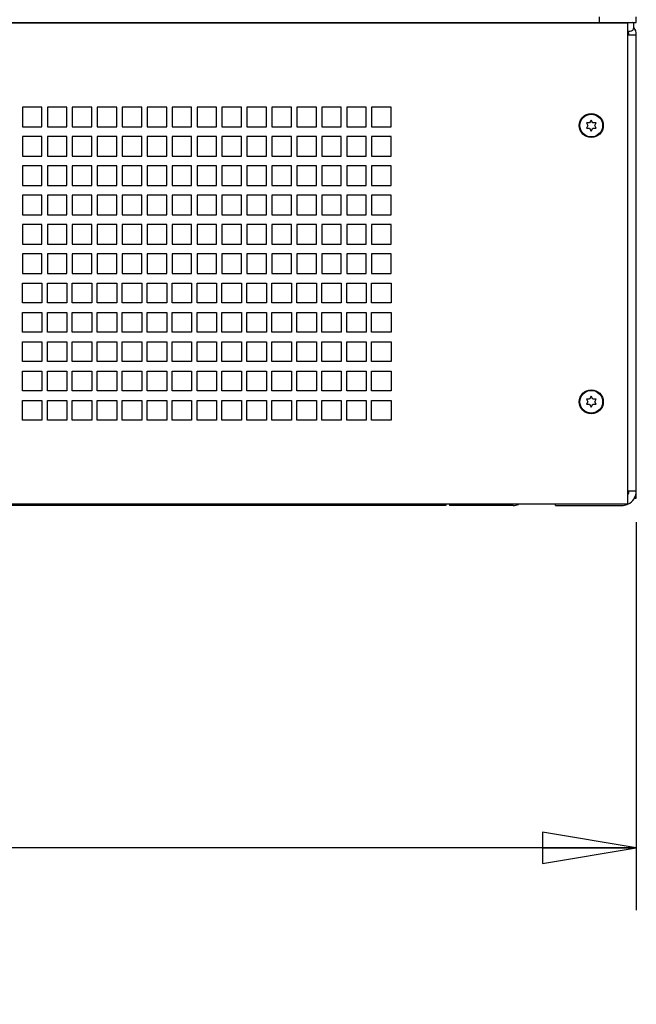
# Paper-space layout 'SUBMITTAL_E2H_2_1' of a CAD drawing. Header units: millimetres. Extents: x 0 to 841, y 0 to 594.
# Tile 19 of 67: x 169 to 200, y 272 to 322. Entities that reach past the tile are written whole.
import ezdxf

# ---------------------------------------------------------------- set-up
doc = ezdxf.new("R2010")
doc.units = ezdxf.units.MM
doc.header["$LTSCALE"] = 46.255
doc.layers.get('0').update_dxf_attribs({"linetype": 'CONTINUOUS'})
for name, color, linetype in [('002___PRT_ALL_AXES', 7, 'CONTINUOUS'), ('CHAMFERS', 7, 'CONTINUOUS'), ('ROUNDS', 7, 'CONTINUOUS')]:
    doc.layers.add(name, color=color, linetype=linetype)
doc.styles.get("Standard").update_dxf_attribs({"font": 'txt', "width": 0.725})
doc.dimstyles.new('DIMSTYLE_1', dxfattribs={"dimtxt": 3.5, "dimasz": 4.8, "dimexe": 3.2, "dimexo": 1.6, "dimgap": 1.75, "dimtad": 0, "dimtih": 1, "dimtoh": 1, "dimdec": 1, "dimzin": 0, "dimdsep": 46, "dimtxsty": 'STANDARD', "dimblk": 'CLOSED', "dimblk1": 'CLOSED', "dimblk2": 'CLOSED', "dimcen": 0.09, "dimadec": 0, "dimazin": 0, "dimtp": 0.4, "dimtm": 0.4, "dimtfac": 1, "dimtdec": 1, "dimtofl": 0, "dimtmove": 0, "dimatfit": 3, "dimldrblk": 'CLOSED', "dimfxl": 1, "dimtolj": 1, "dimtzin": 0, "dimarcsym": 0})

# ---------------------------------------------------------------- blocks, each defined once
blk = doc.blocks.new('_CLOSED')
at = {"color": 0, "linetype": 'BYBLOCK'}
for p, q in [((0, 0), (-1, 0.167)), ((-1, 0.167), (-1, -0.167)), ((-1, -0.167), (0, 0)), ((-1, 0), (0, 0))]:
    blk.add_line(p, q, dxfattribs=at)
blk = doc.blocks.new('*D8')
at = {"color": 2, "linetype": 'CONTINUOUS'}
for p, q in [((113.224, 296.543), (113.224, 278.148)), ((200.474, 296.543), (200.474, 278.148)), ((113.224, 279.898), (147.487, 279.898)), ((200.474, 279.898), (158.599, 279.898)), ((113.224, 278.148), (113.224, 276.698)), ((200.474, 278.148), (200.474, 276.698))]:
    blk.add_line(p, q, dxfattribs=at)
at = {"color": 2, "linetype": 'CONTINUOUS', "xscale": 4.8, "yscale": 4.8, "zscale": 4.8, "rotation": 180}
blk.add_blockref('_CLOSED', (113.224, 279.898), dxfattribs=at)
at = {"color": 2, "linetype": 'CONTINUOUS', "xscale": 4.8, "yscale": 4.8, "zscale": 4.8}
blk.add_blockref('_CLOSED', (200.474, 279.898), dxfattribs=at)
at = {"color": 2, "linetype": 'CONTINUOUS', "insert": (153.043, 281.648), "char_height": 3.5, "width": 15.225, "attachment_point": 2, "line_spacing_factor": 0.9}
blk.add_mtext('698\\P[27.5]', dxfattribs=at)

psp = doc.layouts.new('SUBMITTAL_E2H_2_1')

# ---------------------------------------------------------------- linework, layer by layer
at = {"color": 7, "linetype": 'CONTINUOUS'}
for p, q in [((113.649, 322.068), (200.049, 322.068)), ((199.424, 322.068), (199.424, 322.093)), ((200.049, 297.455), (200.049, 322.068)), ((200.349, 321.836), (200.349, 322.03)), ((200.049, 321.649), (200.162, 321.649)), ((169.099, 317.761), (169.099, 316.761)), ((170.099, 317.761), (169.099, 317.761)), ((170.099, 316.761), (170.099, 317.761)), ((170.374, 317.761), (170.374, 316.761)), ((171.374, 317.761), (170.374, 317.761)), ((171.374, 316.761), (171.374, 317.761)), ((171.649, 317.761), (171.649, 316.761)), ((172.649, 317.761), (171.649, 317.761)), ((172.649, 316.761), (172.649, 317.761)), ((172.924, 317.761), (172.924, 316.761)), ((173.924, 317.761), (172.924, 317.761)), ((173.924, 316.761), (173.924, 317.761)), ((174.199, 317.761), (174.199, 316.761)), ((175.199, 317.761), (174.199, 317.761)), ((175.199, 316.761), (175.199, 317.761)), ((175.474, 317.761), (175.474, 316.761)), ((176.474, 317.761), (175.474, 317.761)), ((176.474, 316.761), (176.474, 317.761)), ((176.749, 317.761), (176.749, 316.761)), ((177.749, 317.761), (176.749, 317.761)), ((177.749, 316.761), (177.749, 317.761)), ((178.024, 317.761), (178.024, 316.761)), ((179.024, 317.761), (178.024, 317.761)), ((179.024, 316.761), (179.024, 317.761)), ((179.299, 317.761), (179.299, 316.761)), ((180.299, 317.761), (179.299, 317.761)), ((180.299, 316.761), (180.299, 317.761)), ((180.574, 317.761), (180.574, 316.761)), ((181.574, 317.761), (180.574, 317.761)), ((181.574, 316.761), (181.574, 317.761)), ((181.849, 317.761), (181.849, 316.761)), ((182.849, 317.761), (181.849, 317.761)), ((182.849, 316.761), (182.849, 317.761)), ((183.124, 317.761), (183.124, 316.761)), ((184.124, 317.761), (183.124, 317.761)), ((184.124, 316.761), (184.124, 317.761)), ((184.399, 317.761), (184.399, 316.761)), ((185.399, 317.761), (184.399, 317.761)), ((185.399, 316.761), (185.399, 317.761)), ((185.674, 317.761), (185.674, 316.761)), ((186.674, 317.761), (185.674, 317.761)), ((186.674, 316.761), (186.674, 317.761)), ((186.949, 317.761), (186.949, 316.761)), ((187.949, 317.761), (186.949, 317.761)), ((187.949, 316.761), (187.949, 317.761)), ((169.099, 316.761), (170.099, 316.761)), ((170.374, 316.761), (171.374, 316.761)), ((171.649, 316.761), (172.649, 316.761)), ((172.924, 316.761), (173.924, 316.761)), ((174.199, 316.761), (175.199, 316.761)), ((175.474, 316.761), (176.474, 316.761)), ((176.749, 316.761), (177.749, 316.761)), ((178.024, 316.761), (179.024, 316.761)), ((179.299, 316.761), (180.299, 316.761)), ((180.574, 316.761), (181.574, 316.761)), ((181.849, 316.761), (182.849, 316.761)), ((183.124, 316.761), (184.124, 316.761)), ((184.399, 316.761), (185.399, 316.761)), ((185.674, 316.761), (186.674, 316.761)), ((186.949, 316.761), (187.949, 316.761)), ((197.925, 316.954), (198, 316.824)), ((198.087, 316.954), (197.925, 316.954)), ((198, 316.824), (197.925, 316.694)), ((197.925, 316.694), (198.087, 316.694)), ((198.174, 317.105), (198.087, 316.954)), ((198.087, 316.694), (198.174, 316.543)), ((198.261, 316.954), (198.174, 317.105)), ((198.174, 316.543), (198.261, 316.694)), ((198.424, 316.954), (198.261, 316.954)), ((198.261, 316.694), (198.424, 316.694)), ((198.349, 316.824), (198.424, 316.954)), ((198.424, 316.694), (198.349, 316.824)), ((169.099, 316.261), (169.099, 315.261)), ((170.099, 316.261), (169.099, 316.261)), ((170.099, 315.261), (170.099, 316.261)), ((170.374, 316.261), (170.374, 315.261)), ((171.374, 316.261), (170.374, 316.261)), ((171.374, 315.261), (171.374, 316.261)), ((171.649, 316.261), (171.649, 315.261)), ((172.649, 316.261), (171.649, 316.261)), ((172.649, 315.261), (172.649, 316.261)), ((172.924, 316.261), (172.924, 315.261)), ((173.924, 316.261), (172.924, 316.261)), ((173.924, 315.261), (173.924, 316.261)), ((174.199, 316.261), (174.199, 315.261)), ((175.199, 316.261), (174.199, 316.261)), ((175.199, 315.261), (175.199, 316.261)), ((175.474, 316.261), (175.474, 315.261)), ((176.474, 316.261), (175.474, 316.261)), ((176.474, 315.261), (176.474, 316.261)), ((176.749, 316.261), (176.749, 315.261)), ((177.749, 316.261), (176.749, 316.261)), ((177.749, 315.261), (177.749, 316.261)), ((178.024, 316.261), (178.024, 315.261)), ((179.024, 316.261), (178.024, 316.261)), ((179.024, 315.261), (179.024, 316.261)), ((179.299, 316.261), (179.299, 315.261)), ((180.299, 316.261), (179.299, 316.261)), ((180.299, 315.261), (180.299, 316.261)), ((180.574, 316.261), (180.574, 315.261)), ((181.574, 316.261), (180.574, 316.261)), ((181.574, 315.261), (181.574, 316.261)), ((181.849, 316.261), (181.849, 315.261)), ((182.849, 316.261), (181.849, 316.261)), ((182.849, 315.261), (182.849, 316.261)), ((183.124, 316.261), (183.124, 315.261)), ((184.124, 316.261), (183.124, 316.261)), ((184.124, 315.261), (184.124, 316.261)), ((184.399, 316.261), (184.399, 315.261)), ((185.399, 316.261), (184.399, 316.261)), ((185.399, 315.261), (185.399, 316.261)), ((185.674, 316.261), (185.674, 315.261)), ((186.674, 316.261), (185.674, 316.261)), ((186.674, 315.261), (186.674, 316.261)), ((186.949, 316.261), (186.949, 315.261)), ((187.949, 316.261), (186.949, 316.261)), ((187.949, 315.261), (187.949, 316.261)), ((169.099, 315.261), (170.099, 315.261)), ((170.374, 315.261), (171.374, 315.261)), ((171.649, 315.261), (172.649, 315.261)), ((172.924, 315.261), (173.924, 315.261)), ((174.199, 315.261), (175.199, 315.261)), ((175.474, 315.261), (176.474, 315.261)), ((176.749, 315.261), (177.749, 315.261)), ((178.024, 315.261), (179.024, 315.261)), ((179.299, 315.261), (180.299, 315.261)), ((180.574, 315.261), (181.574, 315.261)), ((181.849, 315.261), (182.849, 315.261)), ((183.124, 315.261), (184.124, 315.261)), ((184.399, 315.261), (185.399, 315.261)), ((185.674, 315.261), (186.674, 315.261)), ((186.949, 315.261), (187.949, 315.261)), ((169.099, 314.761), (169.099, 313.761)), ((170.099, 314.761), (169.099, 314.761)), ((170.099, 313.761), (170.099, 314.761)), ((170.374, 314.761), (170.374, 313.761)), ((171.374, 314.761), (170.374, 314.761)), ((171.374, 313.761), (171.374, 314.761)), ((171.649, 314.761), (171.649, 313.761)), ((172.649, 314.761), (171.649, 314.761)), ((172.649, 313.761), (172.649, 314.761)), ((172.924, 314.761), (172.924, 313.761)), ((173.924, 314.761), (172.924, 314.761)), ((173.924, 313.761), (173.924, 314.761)), ((174.199, 314.761), (174.199, 313.761)), ((175.199, 314.761), (174.199, 314.761)), ((175.199, 313.761), (175.199, 314.761)), ((175.474, 314.761), (175.474, 313.761)), ((176.474, 314.761), (175.474, 314.761)), ((176.474, 313.761), (176.474, 314.761)), ((176.749, 314.761), (176.749, 313.761)), ((177.749, 314.761), (176.749, 314.761)), ((177.749, 313.761), (177.749, 314.761)), ((178.024, 314.761), (178.024, 313.761)), ((179.024, 314.761), (178.024, 314.761)), ((179.024, 313.761), (179.024, 314.761)), ((179.299, 314.761), (179.299, 313.761)), ((180.299, 314.761), (179.299, 314.761)), ((180.299, 313.761), (180.299, 314.761)), ((180.574, 314.761), (180.574, 313.761)), ((181.574, 314.761), (180.574, 314.761)), ((181.574, 313.761), (181.574, 314.761)), ((181.849, 314.761), (181.849, 313.761)), ((182.849, 314.761), (181.849, 314.761)), ((182.849, 313.761), (182.849, 314.761)), ((183.124, 314.761), (183.124, 313.761)), ((184.124, 314.761), (183.124, 314.761)), ((184.124, 313.761), (184.124, 314.761)), ((184.399, 314.761), (184.399, 313.761)), ((185.399, 314.761), (184.399, 314.761)), ((185.399, 313.761), (185.399, 314.761)), ((185.674, 314.761), (185.674, 313.761)), ((186.674, 314.761), (185.674, 314.761)), ((186.674, 313.761), (186.674, 314.761)), ((186.949, 314.761), (186.949, 313.761)), ((187.949, 314.761), (186.949, 314.761)), ((187.949, 313.761), (187.949, 314.761)), ((169.099, 313.761), (170.099, 313.761)), ((170.374, 313.761), (171.374, 313.761)), ((171.649, 313.761), (172.649, 313.761)), ((172.924, 313.761), (173.924, 313.761)), ((174.199, 313.761), (175.199, 313.761)), ((175.474, 313.761), (176.474, 313.761)), ((176.749, 313.761), (177.749, 313.761)), ((178.024, 313.761), (179.024, 313.761)), ((179.299, 313.761), (180.299, 313.761)), ((180.574, 313.761), (181.574, 313.761)), ((181.849, 313.761), (182.849, 313.761)), ((183.124, 313.761), (184.124, 313.761)), ((184.399, 313.761), (185.399, 313.761)), ((185.674, 313.761), (186.674, 313.761)), ((186.949, 313.761), (187.949, 313.761)), ((169.099, 313.261), (169.099, 312.261)), ((170.099, 313.261), (169.099, 313.261)), ((170.099, 312.261), (170.099, 313.261)), ((170.374, 313.261), (170.374, 312.261)), ((171.374, 313.261), (170.374, 313.261)), ((171.374, 312.261), (171.374, 313.261)), ((171.649, 313.261), (171.649, 312.261)), ((172.649, 313.261), (171.649, 313.261)), ((172.649, 312.261), (172.649, 313.261)), ((172.924, 313.261), (172.924, 312.261)), ((173.924, 313.261), (172.924, 313.261)), ((173.924, 312.261), (173.924, 313.261)), ((174.199, 313.261), (174.199, 312.261)), ((175.199, 313.261), (174.199, 313.261)), ((175.199, 312.261), (175.199, 313.261)), ((175.474, 313.261), (175.474, 312.261)), ((176.474, 313.261), (175.474, 313.261)), ((176.474, 312.261), (176.474, 313.261)), ((176.749, 313.261), (176.749, 312.261)), ((177.749, 313.261), (176.749, 313.261)), ((177.749, 312.261), (177.749, 313.261)), ((178.024, 313.261), (178.024, 312.261)), ((179.024, 313.261), (178.024, 313.261)), ((179.024, 312.261), (179.024, 313.261)), ((179.299, 313.261), (179.299, 312.261)), ((180.299, 313.261), (179.299, 313.261)), ((180.299, 312.261), (180.299, 313.261)), ((180.574, 313.261), (180.574, 312.261)), ((181.574, 313.261), (180.574, 313.261)), ((181.574, 312.261), (181.574, 313.261)), ((181.849, 313.261), (181.849, 312.261)), ((182.849, 313.261), (181.849, 313.261)), ((182.849, 312.261), (182.849, 313.261)), ((183.124, 313.261), (183.124, 312.261)), ((184.124, 313.261), (183.124, 313.261)), ((184.124, 312.261), (184.124, 313.261)), ((184.399, 313.261), (184.399, 312.261)), ((185.399, 313.261), (184.399, 313.261)), ((185.399, 312.261), (185.399, 313.261)), ((185.674, 313.261), (185.674, 312.261)), ((186.674, 313.261), (185.674, 313.261)), ((186.674, 312.261), (186.674, 313.261)), ((186.949, 313.261), (186.949, 312.261)), ((187.949, 313.261), (186.949, 313.261)), ((187.949, 312.261), (187.949, 313.261)), ((169.099, 312.261), (170.099, 312.261)), ((170.374, 312.261), (171.374, 312.261)), ((171.649, 312.261), (172.649, 312.261)), ((172.924, 312.261), (173.924, 312.261)), ((174.199, 312.261), (175.199, 312.261)), ((175.474, 312.261), (176.474, 312.261)), ((176.749, 312.261), (177.749, 312.261)), ((178.024, 312.261), (179.024, 312.261)), ((179.299, 312.261), (180.299, 312.261)), ((180.574, 312.261), (181.574, 312.261)), ((181.849, 312.261), (182.849, 312.261)), ((183.124, 312.261), (184.124, 312.261)), ((184.399, 312.261), (185.399, 312.261)), ((185.674, 312.261), (186.674, 312.261)), ((186.949, 312.261), (187.949, 312.261)), ((169.099, 311.761), (169.099, 310.761)), ((170.099, 311.761), (169.099, 311.761)), ((170.099, 310.761), (170.099, 311.761)), ((170.374, 311.761), (170.374, 310.761)), ((171.374, 311.761), (170.374, 311.761)), ((171.374, 310.761), (171.374, 311.761)), ((171.649, 311.761), (171.649, 310.761)), ((172.649, 311.761), (171.649, 311.761)), ((172.649, 310.761), (172.649, 311.761)), ((172.924, 311.761), (172.924, 310.761)), ((173.924, 311.761), (172.924, 311.761)), ((173.924, 310.761), (173.924, 311.761)), ((174.199, 311.761), (174.199, 310.761)), ((175.199, 311.761), (174.199, 311.761)), ((175.199, 310.761), (175.199, 311.761)), ((175.474, 311.761), (175.474, 310.761)), ((176.474, 311.761), (175.474, 311.761)), ((176.474, 310.761), (176.474, 311.761)), ((176.749, 311.761), (176.749, 310.761)), ((177.749, 311.761), (176.749, 311.761)), ((177.749, 310.761), (177.749, 311.761)), ((178.024, 311.761), (178.024, 310.761)), ((179.024, 311.761), (178.024, 311.761)), ((179.024, 310.761), (179.024, 311.761)), ((179.299, 311.761), (179.299, 310.761)), ((180.299, 311.761), (179.299, 311.761)), ((180.299, 310.761), (180.299, 311.761)), ((180.574, 311.761), (180.574, 310.761)), ((181.574, 311.761), (180.574, 311.761)), ((181.574, 310.761), (181.574, 311.761)), ((181.849, 311.761), (181.849, 310.761)), ((182.849, 311.761), (181.849, 311.761)), ((182.849, 310.761), (182.849, 311.761)), ((183.124, 311.761), (183.124, 310.761)), ((184.124, 311.761), (183.124, 311.761)), ((184.124, 310.761), (184.124, 311.761)), ((184.399, 311.761), (184.399, 310.761)), ((185.399, 311.761), (184.399, 311.761)), ((185.399, 310.761), (185.399, 311.761)), ((185.674, 311.761), (185.674, 310.761)), ((186.674, 311.761), (185.674, 311.761)), ((186.674, 310.761), (186.674, 311.761)), ((186.949, 311.761), (186.949, 310.761)), ((187.949, 311.761), (186.949, 311.761)), ((187.949, 310.761), (187.949, 311.761)), ((169.099, 310.761), (170.099, 310.761)), ((170.374, 310.761), (171.374, 310.761)), ((171.649, 310.761), (172.649, 310.761)), ((172.924, 310.761), (173.924, 310.761)), ((174.199, 310.761), (175.199, 310.761)), ((175.474, 310.761), (176.474, 310.761)), ((176.749, 310.761), (177.749, 310.761)), ((178.024, 310.761), (179.024, 310.761)), ((179.299, 310.761), (180.299, 310.761)), ((180.574, 310.761), (181.574, 310.761)), ((181.849, 310.761), (182.849, 310.761)), ((183.124, 310.761), (184.124, 310.761)), ((184.399, 310.761), (185.399, 310.761)), ((185.674, 310.761), (186.674, 310.761)), ((186.949, 310.761), (187.949, 310.761)), ((169.099, 310.261), (169.099, 309.261)), ((170.099, 310.261), (169.099, 310.261)), ((170.099, 309.261), (170.099, 310.261)), ((170.374, 310.261), (170.374, 309.261)), ((171.374, 310.261), (170.374, 310.261)), ((171.374, 309.261), (171.374, 310.261)), ((171.649, 310.261), (171.649, 309.261)), ((172.649, 310.261), (171.649, 310.261)), ((172.649, 309.261), (172.649, 310.261)), ((172.924, 310.261), (172.924, 309.261)), ((173.924, 310.261), (172.924, 310.261)), ((173.924, 309.261), (173.924, 310.261)), ((174.199, 310.261), (174.199, 309.261)), ((175.199, 310.261), (174.199, 310.261)), ((175.199, 309.261), (175.199, 310.261)), ((175.474, 310.261), (175.474, 309.261)), ((176.474, 310.261), (175.474, 310.261)), ((176.474, 309.261), (176.474, 310.261)), ((176.749, 310.261), (176.749, 309.261)), ((177.749, 310.261), (176.749, 310.261)), ((177.749, 309.261), (177.749, 310.261)), ((178.024, 310.261), (178.024, 309.261)), ((179.024, 310.261), (178.024, 310.261)), ((179.024, 309.261), (179.024, 310.261)), ((179.299, 310.261), (179.299, 309.261)), ((180.299, 310.261), (179.299, 310.261)), ((180.299, 309.261), (180.299, 310.261)), ((180.574, 310.261), (180.574, 309.261)), ((181.574, 310.261), (180.574, 310.261)), ((181.574, 309.261), (181.574, 310.261)), ((181.849, 310.261), (181.849, 309.261)), ((182.849, 310.261), (181.849, 310.261)), ((182.849, 309.261), (182.849, 310.261)), ((183.124, 310.261), (183.124, 309.261)), ((184.124, 310.261), (183.124, 310.261)), ((184.124, 309.261), (184.124, 310.261)), ((184.399, 310.261), (184.399, 309.261)), ((185.399, 310.261), (184.399, 310.261)), ((185.399, 309.261), (185.399, 310.261)), ((185.674, 310.261), (185.674, 309.261)), ((186.674, 310.261), (185.674, 310.261)), ((186.674, 309.261), (186.674, 310.261)), ((186.949, 310.261), (186.949, 309.261)), ((187.949, 310.261), (186.949, 310.261)), ((187.949, 309.261), (187.949, 310.261)), ((169.099, 309.261), (170.099, 309.261)), ((170.374, 309.261), (171.374, 309.261)), ((171.649, 309.261), (172.649, 309.261)), ((172.924, 309.261), (173.924, 309.261)), ((174.199, 309.261), (175.199, 309.261)), ((175.474, 309.261), (176.474, 309.261)), ((176.749, 309.261), (177.749, 309.261)), ((178.024, 309.261), (179.024, 309.261)), ((179.299, 309.261), (180.299, 309.261)), ((180.574, 309.261), (181.574, 309.261)), ((181.849, 309.261), (182.849, 309.261)), ((183.124, 309.261), (184.124, 309.261)), ((184.399, 309.261), (185.399, 309.261)), ((185.674, 309.261), (186.674, 309.261)), ((186.949, 309.261), (187.949, 309.261)), ((169.099, 307.761), (169.099, 308.761)), ((169.099, 308.761), (170.099, 308.761)), ((170.099, 308.761), (170.099, 307.761)), ((170.374, 307.761), (170.374, 308.761)), ((170.374, 308.761), (171.374, 308.761)), ((171.374, 308.761), (171.374, 307.761)), ((171.649, 307.761), (171.649, 308.761)), ((171.649, 308.761), (172.649, 308.761)), ((172.649, 308.761), (172.649, 307.761)), ((172.924, 307.761), (172.924, 308.761)), ((172.924, 308.761), (173.924, 308.761)), ((173.924, 308.761), (173.924, 307.761)), ((174.199, 307.761), (174.199, 308.761)), ((174.199, 308.761), (175.199, 308.761)), ((175.199, 308.761), (175.199, 307.761)), ((175.474, 307.761), (175.474, 308.761)), ((175.474, 308.761), (176.474, 308.761)), ((176.474, 308.761), (176.474, 307.761)), ((176.749, 307.761), (176.749, 308.761)), ((176.749, 308.761), (177.749, 308.761)), ((177.749, 308.761), (177.749, 307.761)), ((178.024, 307.761), (178.024, 308.761)), ((178.024, 308.761), (179.024, 308.761)), ((179.024, 308.761), (179.024, 307.761)), ((179.299, 307.761), (179.299, 308.761)), ((179.299, 308.761), (180.299, 308.761)), ((180.299, 308.761), (180.299, 307.761)), ((180.574, 307.761), (180.574, 308.761)), ((180.574, 308.761), (181.574, 308.761)), ((181.574, 308.761), (181.574, 307.761)), ((181.849, 307.761), (181.849, 308.761)), ((181.849, 308.761), (182.849, 308.761)), ((182.849, 308.761), (182.849, 307.761)), ((183.124, 307.761), (183.124, 308.761)), ((183.124, 308.761), (184.124, 308.761)), ((184.124, 308.761), (184.124, 307.761)), ((184.399, 307.761), (184.399, 308.761)), ((184.399, 308.761), (185.399, 308.761)), ((185.399, 308.761), (185.399, 307.761)), ((185.674, 307.761), (185.674, 308.761)), ((185.674, 308.761), (186.674, 308.761)), ((186.674, 308.761), (186.674, 307.761)), ((186.949, 307.761), (186.949, 308.761)), ((186.949, 308.761), (187.949, 308.761)), ((187.949, 308.761), (187.949, 307.761)), ((170.099, 307.761), (169.099, 307.761)), ((171.374, 307.761), (170.374, 307.761)), ((172.649, 307.761), (171.649, 307.761)), ((173.924, 307.761), (172.924, 307.761)), ((175.199, 307.761), (174.199, 307.761)), ((176.474, 307.761), (175.474, 307.761)), ((177.749, 307.761), (176.749, 307.761)), ((179.024, 307.761), (178.024, 307.761)), ((180.299, 307.761), (179.299, 307.761)), ((181.574, 307.761), (180.574, 307.761)), ((182.849, 307.761), (181.849, 307.761)), ((184.124, 307.761), (183.124, 307.761)), ((185.399, 307.761), (184.399, 307.761)), ((186.674, 307.761), (185.674, 307.761)), ((187.949, 307.761), (186.949, 307.761)), ((169.099, 306.261), (169.099, 307.261)), ((169.099, 307.261), (170.099, 307.261)), ((170.099, 307.261), (170.099, 306.261)), ((170.374, 306.261), (170.374, 307.261)), ((170.374, 307.261), (171.374, 307.261)), ((171.374, 307.261), (171.374, 306.261)), ((171.649, 306.261), (171.649, 307.261)), ((171.649, 307.261), (172.649, 307.261)), ((172.649, 307.261), (172.649, 306.261)), ((172.924, 306.261), (172.924, 307.261)), ((172.924, 307.261), (173.924, 307.261)), ((173.924, 307.261), (173.924, 306.261)), ((174.199, 306.261), (174.199, 307.261)), ((174.199, 307.261), (175.199, 307.261)), ((175.199, 307.261), (175.199, 306.261)), ((175.474, 306.261), (175.474, 307.261)), ((175.474, 307.261), (176.474, 307.261)), ((176.474, 307.261), (176.474, 306.261)), ((176.749, 306.261), (176.749, 307.261)), ((176.749, 307.261), (177.749, 307.261)), ((177.749, 307.261), (177.749, 306.261)), ((178.024, 306.261), (178.024, 307.261)), ((178.024, 307.261), (179.024, 307.261)), ((179.024, 307.261), (179.024, 306.261)), ((179.299, 306.261), (179.299, 307.261)), ((179.299, 307.261), (180.299, 307.261)), ((180.299, 307.261), (180.299, 306.261)), ((180.574, 306.261), (180.574, 307.261)), ((180.574, 307.261), (181.574, 307.261)), ((181.574, 307.261), (181.574, 306.261)), ((181.849, 306.261), (181.849, 307.261)), ((181.849, 307.261), (182.849, 307.261)), ((182.849, 307.261), (182.849, 306.261)), ((183.124, 306.261), (183.124, 307.261)), ((183.124, 307.261), (184.124, 307.261)), ((184.124, 307.261), (184.124, 306.261)), ((184.399, 306.261), (184.399, 307.261)), ((184.399, 307.261), (185.399, 307.261)), ((185.399, 307.261), (185.399, 306.261)), ((185.674, 306.261), (185.674, 307.261)), ((185.674, 307.261), (186.674, 307.261)), ((186.674, 307.261), (186.674, 306.261)), ((186.949, 306.261), (186.949, 307.261)), ((186.949, 307.261), (187.949, 307.261)), ((187.949, 307.261), (187.949, 306.261)), ((170.099, 306.261), (169.099, 306.261)), ((171.374, 306.261), (170.374, 306.261)), ((172.649, 306.261), (171.649, 306.261)), ((173.924, 306.261), (172.924, 306.261)), ((175.199, 306.261), (174.199, 306.261)), ((176.474, 306.261), (175.474, 306.261)), ((177.749, 306.261), (176.749, 306.261)), ((179.024, 306.261), (178.024, 306.261)), ((180.299, 306.261), (179.299, 306.261)), ((181.574, 306.261), (180.574, 306.261)), ((182.849, 306.261), (181.849, 306.261)), ((184.124, 306.261), (183.124, 306.261)), ((185.399, 306.261), (184.399, 306.261)), ((186.674, 306.261), (185.674, 306.261)), ((187.949, 306.261), (186.949, 306.261)), ((169.099, 304.761), (169.099, 305.761)), ((169.099, 305.761), (170.099, 305.761)), ((170.099, 305.761), (170.099, 304.761)), ((170.374, 304.761), (170.374, 305.761)), ((170.374, 305.761), (171.374, 305.761)), ((171.374, 305.761), (171.374, 304.761)), ((171.649, 304.761), (171.649, 305.761)), ((171.649, 305.761), (172.649, 305.761)), ((172.649, 305.761), (172.649, 304.761)), ((172.924, 304.761), (172.924, 305.761)), ((172.924, 305.761), (173.924, 305.761)), ((173.924, 305.761), (173.924, 304.761)), ((174.199, 304.761), (174.199, 305.761)), ((174.199, 305.761), (175.199, 305.761)), ((175.199, 305.761), (175.199, 304.761)), ((175.474, 304.761), (175.474, 305.761)), ((175.474, 305.761), (176.474, 305.761)), ((176.474, 305.761), (176.474, 304.761)), ((176.749, 304.761), (176.749, 305.761)), ((176.749, 305.761), (177.749, 305.761)), ((177.749, 305.761), (177.749, 304.761)), ((178.024, 304.761), (178.024, 305.761)), ((178.024, 305.761), (179.024, 305.761)), ((179.024, 305.761), (179.024, 304.761)), ((179.299, 304.761), (179.299, 305.761)), ((179.299, 305.761), (180.299, 305.761)), ((180.299, 305.761), (180.299, 304.761)), ((180.574, 304.761), (180.574, 305.761)), ((180.574, 305.761), (181.574, 305.761)), ((181.574, 305.761), (181.574, 304.761)), ((181.849, 304.761), (181.849, 305.761)), ((181.849, 305.761), (182.849, 305.761)), ((182.849, 305.761), (182.849, 304.761)), ((183.124, 304.761), (183.124, 305.761)), ((183.124, 305.761), (184.124, 305.761)), ((184.124, 305.761), (184.124, 304.761)), ((184.399, 304.761), (184.399, 305.761)), ((184.399, 305.761), (185.399, 305.761)), ((185.399, 305.761), (185.399, 304.761)), ((185.674, 304.761), (185.674, 305.761)), ((185.674, 305.761), (186.674, 305.761)), ((186.674, 305.761), (186.674, 304.761)), ((186.949, 304.761), (186.949, 305.761)), ((186.949, 305.761), (187.949, 305.761)), ((187.949, 305.761), (187.949, 304.761)), ((170.099, 304.761), (169.099, 304.761)), ((171.374, 304.761), (170.374, 304.761)), ((172.649, 304.761), (171.649, 304.761)), ((173.924, 304.761), (172.924, 304.761)), ((175.199, 304.761), (174.199, 304.761)), ((176.474, 304.761), (175.474, 304.761)), ((177.749, 304.761), (176.749, 304.761)), ((179.024, 304.761), (178.024, 304.761)), ((180.299, 304.761), (179.299, 304.761)), ((181.574, 304.761), (180.574, 304.761)), ((182.849, 304.761), (181.849, 304.761)), ((184.124, 304.761), (183.124, 304.761)), ((185.399, 304.761), (184.399, 304.761)), ((186.674, 304.761), (185.674, 304.761)), ((187.949, 304.761), (186.949, 304.761)), ((169.099, 303.261), (169.099, 304.261)), ((169.099, 304.261), (170.099, 304.261)), ((170.099, 304.261), (170.099, 303.261)), ((170.374, 303.261), (170.374, 304.261)), ((170.374, 304.261), (171.374, 304.261)), ((171.374, 304.261), (171.374, 303.261)), ((171.649, 303.261), (171.649, 304.261)), ((171.649, 304.261), (172.649, 304.261)), ((172.649, 304.261), (172.649, 303.261)), ((172.924, 303.261), (172.924, 304.261)), ((172.924, 304.261), (173.924, 304.261)), ((173.924, 304.261), (173.924, 303.261)), ((174.199, 303.261), (174.199, 304.261)), ((174.199, 304.261), (175.199, 304.261)), ((175.199, 304.261), (175.199, 303.261)), ((175.474, 303.261), (175.474, 304.261)), ((175.474, 304.261), (176.474, 304.261)), ((176.474, 304.261), (176.474, 303.261)), ((176.749, 303.261), (176.749, 304.261)), ((176.749, 304.261), (177.749, 304.261)), ((177.749, 304.261), (177.749, 303.261)), ((178.024, 303.261), (178.024, 304.261)), ((178.024, 304.261), (179.024, 304.261)), ((179.024, 304.261), (179.024, 303.261)), ((179.299, 303.261), (179.299, 304.261)), ((179.299, 304.261), (180.299, 304.261)), ((180.299, 304.261), (180.299, 303.261)), ((180.574, 303.261), (180.574, 304.261)), ((180.574, 304.261), (181.574, 304.261)), ((181.574, 304.261), (181.574, 303.261)), ((181.849, 303.261), (181.849, 304.261)), ((181.849, 304.261), (182.849, 304.261)), ((182.849, 304.261), (182.849, 303.261)), ((183.124, 303.261), (183.124, 304.261)), ((183.124, 304.261), (184.124, 304.261)), ((184.124, 304.261), (184.124, 303.261)), ((184.399, 303.261), (184.399, 304.261)), ((184.399, 304.261), (185.399, 304.261)), ((185.399, 304.261), (185.399, 303.261)), ((185.674, 303.261), (185.674, 304.261)), ((185.674, 304.261), (186.674, 304.261)), ((186.674, 304.261), (186.674, 303.261)), ((186.949, 303.261), (186.949, 304.261)), ((186.949, 304.261), (187.949, 304.261)), ((187.949, 304.261), (187.949, 303.261)), ((170.099, 303.261), (169.099, 303.261)), ((171.374, 303.261), (170.374, 303.261)), ((172.649, 303.261), (171.649, 303.261)), ((173.924, 303.261), (172.924, 303.261)), ((175.199, 303.261), (174.199, 303.261)), ((176.474, 303.261), (175.474, 303.261)), ((177.749, 303.261), (176.749, 303.261)), ((179.024, 303.261), (178.024, 303.261)), ((180.299, 303.261), (179.299, 303.261)), ((181.574, 303.261), (180.574, 303.261)), ((182.849, 303.261), (181.849, 303.261)), ((184.124, 303.261), (183.124, 303.261)), ((185.399, 303.261), (184.399, 303.261)), ((186.674, 303.261), (185.674, 303.261)), ((187.949, 303.261), (186.949, 303.261)), ((169.099, 301.761), (169.099, 302.761)), ((169.099, 302.761), (170.099, 302.761)), ((170.099, 302.761), (170.099, 301.761)), ((170.374, 301.761), (170.374, 302.761)), ((170.374, 302.761), (171.374, 302.761)), ((171.374, 302.761), (171.374, 301.761)), ((171.649, 301.761), (171.649, 302.761)), ((171.649, 302.761), (172.649, 302.761)), ((172.649, 302.761), (172.649, 301.761)), ((172.924, 301.761), (172.924, 302.761)), ((172.924, 302.761), (173.924, 302.761)), ((173.924, 302.761), (173.924, 301.761)), ((174.199, 301.761), (174.199, 302.761)), ((174.199, 302.761), (175.199, 302.761)), ((175.199, 302.761), (175.199, 301.761)), ((175.474, 301.761), (175.474, 302.761)), ((175.474, 302.761), (176.474, 302.761)), ((176.474, 302.761), (176.474, 301.761)), ((176.749, 301.761), (176.749, 302.761)), ((176.749, 302.761), (177.749, 302.761)), ((177.749, 302.761), (177.749, 301.761)), ((178.024, 301.761), (178.024, 302.761)), ((178.024, 302.761), (179.024, 302.761)), ((179.024, 302.761), (179.024, 301.761)), ((179.299, 301.761), (179.299, 302.761)), ((179.299, 302.761), (180.299, 302.761)), ((180.299, 302.761), (180.299, 301.761)), ((180.574, 301.761), (180.574, 302.761)), ((180.574, 302.761), (181.574, 302.761)), ((181.574, 302.761), (181.574, 301.761)), ((181.849, 301.761), (181.849, 302.761)), ((181.849, 302.761), (182.849, 302.761)), ((182.849, 302.761), (182.849, 301.761)), ((183.124, 301.761), (183.124, 302.761)), ((183.124, 302.761), (184.124, 302.761)), ((184.124, 302.761), (184.124, 301.761)), ((184.399, 301.761), (184.399, 302.761)), ((184.399, 302.761), (185.399, 302.761)), ((185.399, 302.761), (185.399, 301.761)), ((185.674, 301.761), (185.674, 302.761)), ((185.674, 302.761), (186.674, 302.761)), ((186.674, 302.761), (186.674, 301.761)), ((186.949, 301.761), (186.949, 302.761)), ((186.949, 302.761), (187.949, 302.761)), ((187.949, 302.761), (187.949, 301.761)), ((197.925, 302.829), (198, 302.699)), ((198.087, 302.829), (197.925, 302.829)), ((198, 302.699), (197.925, 302.569)), ((198.174, 302.98), (198.087, 302.829)), ((198.261, 302.829), (198.174, 302.98)), ((198.424, 302.829), (198.261, 302.829)), ((198.349, 302.699), (198.424, 302.829)), ((198.424, 302.569), (198.349, 302.699)), ((197.925, 302.569), (198.087, 302.569)), ((198.087, 302.569), (198.174, 302.418)), ((198.174, 302.418), (198.261, 302.569)), ((198.261, 302.569), (198.424, 302.569)), ((170.099, 301.761), (169.099, 301.761)), ((171.374, 301.761), (170.374, 301.761)), ((172.649, 301.761), (171.649, 301.761)), ((173.924, 301.761), (172.924, 301.761)), ((175.199, 301.761), (174.199, 301.761)), ((176.474, 301.761), (175.474, 301.761)), ((177.749, 301.761), (176.749, 301.761)), ((179.024, 301.761), (178.024, 301.761)), ((180.299, 301.761), (179.299, 301.761)), ((181.574, 301.761), (180.574, 301.761)), ((182.849, 301.761), (181.849, 301.761)), ((184.124, 301.761), (183.124, 301.761)), ((185.399, 301.761), (184.399, 301.761)), ((186.674, 301.761), (185.674, 301.761)), ((187.949, 301.761), (186.949, 301.761)), ((200.374, 297.768), (200.474, 297.768)), ((200.049, 297.455), (113.649, 297.455))]:
    psp.add_line(p, q, dxfattribs=at)
at = {"color": 3, "linetype": 'CONTINUOUS'}
for p, q in [((200.049, 321.468), (200.474, 321.468)), ((200.474, 297.768), (200.474, 321.468)), ((200.049, 298.143), (200.474, 298.143))]:
    psp.add_line(p, q, dxfattribs=at)
at = {"color": 7, "linetype": 'CONTINUOUS'}
for centre, radius, start, end in [((200.162, 321.836), 0.188, 270, 360), ((199.849, 321.468), 0.25, 0, 36.723), ((199.724, 298.143), 0.375, 330, 360)]:
    psp.add_arc(centre, radius, start, end, dxfattribs=at)
at = {"color": 3, "linetype": 'CONTINUOUS'}
for centre, radius, start, end in [((199.849, 321.468), 0.625, 0, 36.45), ((199.724, 298.143), 0.75, 295.3622, 360), ((194.174, 298.143), 0.75, 270, 292.3292), ((199.724, 298.143), 0.75, 270, 292.4046)]:
    psp.add_arc(centre, radius, start, end, dxfattribs=at)
at = {"layer": '002___PRT_ALL_AXES', "color": 7, "linetype": 'CONTINUOUS'}
for centre in [(198.174, 316.824), (198.174, 302.699)]:
    psp.add_circle(centre, 0.581, dxfattribs=at)
at = {"layer": 'CHAMFERS', "color": 7, "linetype": 'CONTINUOUS'}
for centre in [(198.174, 316.824), (198.174, 302.699)]:
    psp.add_circle(centre, 0.613, dxfattribs=at)
at = {"layer": 'ROUNDS', "color": 7, "linetype": 'CONTINUOUS'}
for p, q in [((198.602, 322.093), (198.602, 322.38)), ((200.468, 322.093), (200.468, 322.38)), ((113.218, 322.093), (200.468, 322.093)), ((190.737, 297.455), (190.737, 297.393)), ((190.924, 297.455), (190.924, 297.393)), ((196.349, 297.393), (196.349, 297.455))]:
    psp.add_line(p, q, dxfattribs=at)
at = {"layer": 'ROUNDS', "color": 3, "linetype": 'CONTINUOUS'}
for p, q in [((190.737, 297.393), (122.962, 297.393)), ((194.174, 297.393), (190.924, 297.393)), ((196.349, 297.393), (199.724, 297.393))]:
    psp.add_line(p, q, dxfattribs=at)
at = {"layer": 'ROUNDS', "color": 7, "linetype": 'CONTINUOUS'}
psp.add_arc((200.287, 322.03), 0.0625, 0, 90, dxfattribs=at)

# ---------------------------------------------------------------- dimensions: what is measured, and where the dimension line sits
at = {"color": 2, "linetype": 'CONTINUOUS'}
dim = psp.add_linear_dim(base=(200.474, 279.898), p1=(113.224, 298.143), p2=(200.474, 298.143), text='698\\P[27.5]', dimstyle='DIMSTYLE_1', dxfattribs=at)
dim.commit()
dim.dimension.update_dxf_attribs({"geometry": '*D8', "text_midpoint": (153.043, 277.273), "dimtype": 160})

doc.saveas('drawing.dxf')
